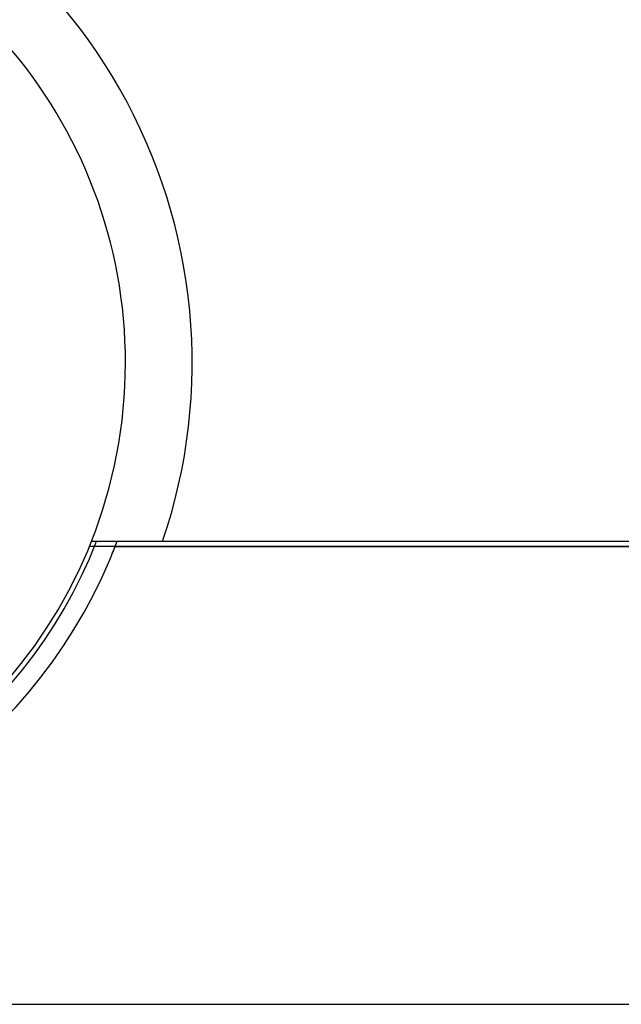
# Model space of a CAD drawing. Header units: inches. Extents: x 24 to 1128, y -94 to 748.
# Tile 15 of 256: x 262 to 278, y 136 to 162. Entities that reach past the tile are written whole.
import ezdxf

# ---------------------------------------------------------------- set-up
doc = ezdxf.new("R2010")
doc.units = ezdxf.units.IN
doc.header["$LTSCALE"] = 32
doc.header["$MEASUREMENT"] = 0
doc.layers.add('Visible (ANSI)', color=7, linetype='Continuous', lineweight=30)

msp = doc.modelspace()

# ---------------------------------------------------------------- linework, layer by layer
at = {"layer": 'Visible (ANSI)'}
for p, q in [((263.84383, 148.38487), (265.70768, 148.38487)), ((265.70768, 148.38487), (331.98302, 148.38487)), ((326.98302, 148.25037), (263.7899, 148.25037)), ((264.46222, 148.25037), (326.98302, 148.25037)), ((235.98302, 136.25037), (326.98302, 136.25037))]:
    msp.add_line(p, q, dxfattribs=at)
for radius, start, end in [(14.5, 341.178513, 78.059456), (12.75, 103.608961, 76.391039), (13.375, 200.472453, 339.527547), (12.875, 201.305447, 338.694553), (13.375, 338.048244, 338.911283)]:
    msp.add_arc((251.98302, 153.06287), radius, start, end, dxfattribs=at)

doc.saveas('drawing.dxf')
